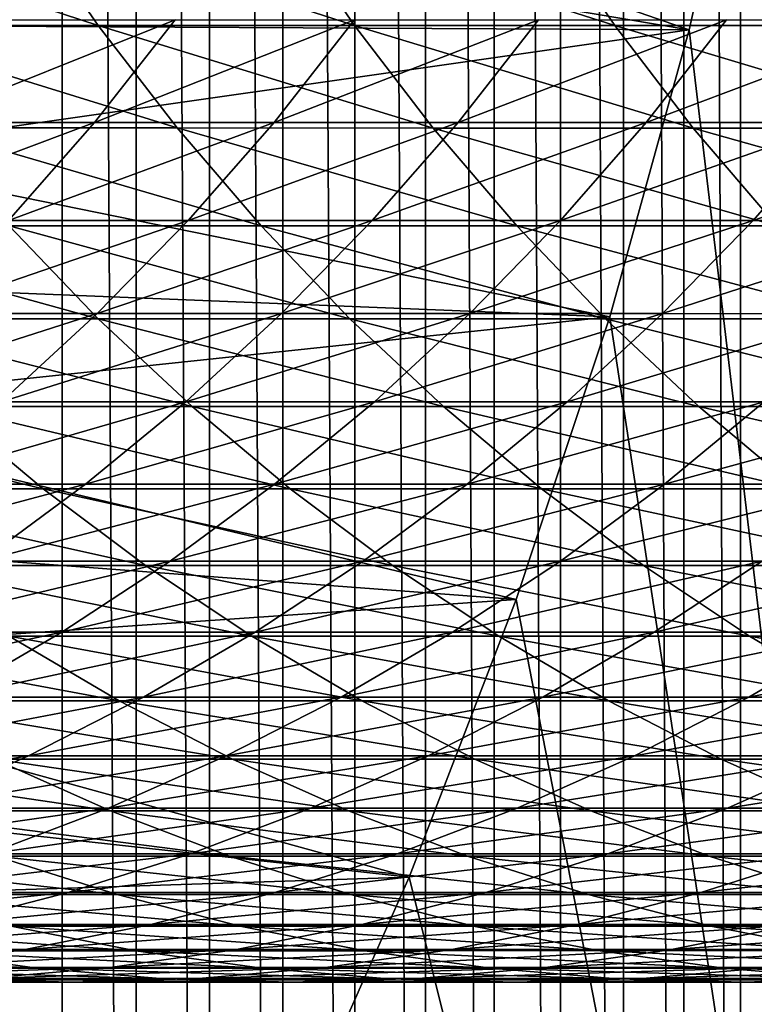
# Model space of a CAD drawing. Header units: metres. Extents: x -24 to 236, y -24 to 24.
# Tile 86 of 256: x 19.34 to 22.07, y -9.08 to -5.43. Entities that reach past the tile are written whole.
import ezdxf

# ---------------------------------------------------------------- set-up
doc = ezdxf.new("R2010")
doc.units = ezdxf.units.M
doc.layers.add('solid_10392024', color=7, linetype='CONTINUOUS')

msp = doc.modelspace()

# ---------------------------------------------------------------- linework, layer by layer
at = {"layer": 'solid_10392024'}
for points in [[(13.758767, 3.083206, 4), (19.5, -23.200001, 4), (19.5, 23.200001, 4)], [(19.773689, -23.189972, 4), (19.773689, 23.189972, 4), (19.5, 23.200001, 4)], [(19.5, -23.200001, 4), (19.773689, -23.189972, 4), (19.5, 23.200001, 4)], [(20.045973, -23.159477, 4), (20.045973, 23.159477, 4), (19.773689, 23.189972, 4)], [(19.773689, -23.189972, 4), (20.045973, -23.159477, 4), (19.773689, 23.189972, 4)], [(20.317791, -23.108421, 4), (20.317791, 23.108421, 4), (20.045973, 23.159477, 4)], [(20.045973, -23.159477, 4), (20.317791, -23.108421, 4), (20.045973, 23.159477, 4)], [(20.585546, -23.037153, 4), (20.585546, 23.037153, 4), (20.317791, 23.108421, 4)], [(20.317791, -23.108421, 4), (20.585546, -23.037153, 4), (20.317791, 23.108421, 4)], [(20.848108, -22.945595, 4), (20.848108, 22.945595, 4), (20.585546, 23.037153, 4)], [(20.585546, -23.037153, 4), (20.848108, -22.945595, 4), (20.585546, 23.037153, 4)], [(21.10257, -22.83493, 4), (21.10257, 22.83493, 4), (20.848108, 22.945595, 4)], [(20.848108, -22.945595, 4), (21.10257, -22.83493, 4), (20.848108, 22.945595, 4)], [(21.348116, -22.705355, 4), (21.348116, 22.705355, 4), (21.10257, 22.83493, 4)], [(21.10257, -22.83493, 4), (21.348116, -22.705355, 4), (21.10257, 22.83493, 4)], [(21.58272, -22.558138, 4), (21.58272, 22.558138, 4), (21.348116, 22.705355, 4)], [(21.348116, -22.705355, 4), (21.58272, -22.558138, 4), (21.348116, 22.705355, 4)], [(21.806097, -22.393408, 4), (21.806097, 22.393408, 4), (21.58272, 22.558138, 4)], [(21.58272, -22.558138, 4), (21.806097, -22.393408, 4), (21.58272, 22.558138, 4)], [(22.016148, -22.212706, 4), (22.01615, 22.212706, 4), (21.806097, 22.393408, 4)], [(21.806097, -22.393408, 4), (22.016148, -22.212706, 4), (21.806097, 22.393408, 4)], [(22.016148, -22.212706, 4), (22.212706, -22.01615, 4), (22.01615, 22.212706, 4)], [(22.212706, -22.01615, 4), (22.212706, 22.016148, 4), (22.01615, 22.212706, 4)], [(13.758767, 3.083206, 4), (13.90764, 2.32088, 4), (19.5, -23.200001, 4)], [(13.90764, 2.32088, 4), (14.014434, 1.550996, 4), (19.5, -23.200001, 4)], [(14.014434, 1.550996, 4), (14.078498, 0.777724, 4), (19.5, -23.200001, 4)], [(14.078498, 0.777724, 4), (14.1, 0, 4), (19.5, -23.200001, 4)], [(14.1, 0, 4), (14.078498, -0.777724, 4), (19.5, -23.200001, 4)], [(14.078498, -0.777724, 4), (14.014434, -1.550996, 4), (19.5, -23.200001, 4)], [(14.014434, -1.550996, 4), (13.90764, -2.32088, 4), (19.5, -23.200001, 4)], [(13.90764, -2.32088, 4), (13.758767, -3.083206, 4), (19.5, -23.200001, 4)], [(13.758767, -3.083206, 4), (13.567901, -3.836809, 4), (19.5, -23.200001, 4)], [(13.567901, -3.836809, 4), (13.336092, -4.578027, 4), (19.5, -23.200001, 4)], [(21.825634, -5.467164, 0.009358), (18.978666, -4.47871, 0.009358), (22.067699, -4.389369, 0.009358)], [(21.825621, -5.467158), (22.067751, -4.389096), (23.5, -19.5)], [(22.067699, -4.389369, 0.009358), (22.067751, -4.389096), (21.825621, -5.467158)], [(21.825634, -5.467164, 0.009358), (22.067699, -4.389369, 0.009358), (21.825621, -5.467158)], [(21.825634, -5.467164, 0.009358), (18.856958, -4.966249, 0.009358), (18.978666, -4.47871, 0.009358)], [(13.336092, -4.578027, 4), (13.063457, -5.30615, 4), (19.5, -23.200001, 4)], [(21.825634, -5.467164, 0.009358), (18.722849, -5.450199, 0.009358), (18.856958, -4.966249, 0.009358)], [(19.633581, -5.450873, 252.864044), (19.361408, -5.054752, 252.948166), (18.425041, -5.054729, 249.880936)], [(18.697784, -5.450849, 249.798691), (19.633581, -5.450873, 252.864044), (18.425041, -5.054729, 249.880936)], [(20.584352, -5.4509, 255.902969), (20.312771, -5.054777, 255.988983), (19.361408, -5.054752, 252.948166)], [(19.633581, -5.450873, 252.864044), (20.584352, -5.4509, 255.902969), (19.361408, -5.054752, 252.948166)], [(21.549982, -5.450925, 258.9151), (21.279015, -5.0548, 259.003021), (20.312771, -5.054777, 255.988983)], [(20.584352, -5.4509, 255.902969), (21.549982, -5.450925, 258.9151), (20.312771, -5.054777, 255.988983)], [(22.530355, -5.450943, 261.900024), (22.260025, -5.054817, 261.989868), (21.279015, -5.0548, 259.003021)], [(21.549982, -5.450925, 258.9151), (22.530355, -5.450943, 261.900024), (21.279015, -5.0548, 259.003021)], [(13.063457, -5.30615, 4), (12.751531, -6.017305, 4), (19.5, -23.200001, 4)], [(19.918242, -5.429096, 194.74556), (19.619162, -5.810121, 194.804153), (18.968616, -5.810128, 191.433075)], [(19.268024, -5.429103, 191.37616), (19.918242, -5.429096, 194.74556), (18.968616, -5.810128, 191.433075)], [(20.584507, -5.429091, 198.095276), (20.285767, -5.810116, 198.155594), (19.619162, -5.810121, 194.804153)], [(19.918242, -5.429096, 194.74556), (20.584507, -5.429091, 198.095276), (19.619162, -5.810121, 194.804153)], [(20.584507, -5.429091, 198.095276), (21.266729, -5.429093, 201.424835), (20.285767, -5.810116, 198.155594)], [(21.266729, -5.429093, 201.424835), (20.968344, -5.810117, 201.486877), (20.285767, -5.810116, 198.155594)], [(21.266729, -5.429093, 201.424835), (21.964813, -5.429101, 204.733734), (20.968344, -5.810117, 201.486877)], [(21.964813, -5.429101, 204.733734), (21.666794, -5.810127, 204.797516), (20.968344, -5.810117, 201.486877)], [(21.964813, -5.429101, 204.733734), (22.678638, -5.429114, 208.021515), (21.666794, -5.810127, 204.797516)], [(22.678638, -5.429114, 208.021515), (22.381001, -5.810141, 208.087051), (21.666794, -5.810127, 204.797516)], [(21.825634, -5.467164, 0.009358), (18.576462, -5.929976, 0.009358), (18.722849, -5.450199, 0.009358)], [(21.531218, -6.53119, 0.009358), (18.576462, -5.929976, 0.009358), (21.825634, -5.467164, 0.009358)], [(19.925863, -5.830973, 252.773712), (19.633581, -5.450873, 252.864044), (18.697784, -5.450849, 249.798691)], [(18.990681, -5.830947, 249.710373), (19.925863, -5.830973, 252.773712), (18.697784, -5.450849, 249.798691)], [(20.875999, -5.831003, 255.810608), (20.584352, -5.4509, 255.902969), (19.633581, -5.450873, 252.864044)], [(19.925863, -5.830973, 252.773712), (20.875999, -5.831003, 255.810608), (19.633581, -5.450873, 252.864044)], [(21.840971, -5.831029, 258.820679), (21.549982, -5.450925, 258.9151), (20.584352, -5.4509, 255.902969)], [(20.875999, -5.831003, 255.810608), (21.840971, -5.831029, 258.820679), (20.584352, -5.4509, 255.902969)], [(21.531155, -6.531405), (21.825621, -5.467158), (23.5, -19.5)], [(21.825634, -5.467164, 0.009358), (21.825621, -5.467158), (21.531155, -6.531405)], [(21.531218, -6.53119, 0.009358), (21.825634, -5.467164, 0.009358), (21.531155, -6.531405)], [(22.820662, -5.831048, 261.803528), (22.530355, -5.450943, 261.900024), (21.549982, -5.450925, 258.9151)], [(21.840971, -5.831029, 258.820679), (22.820662, -5.831048, 261.803528), (21.549982, -5.450925, 258.9151)], [(19.619162, -5.810121, 194.804153), (19.300259, -6.174069, 194.866653), (18.649363, -6.174077, 191.493744)], [(18.968616, -5.810128, 191.433075), (19.619162, -5.810121, 194.804153), (18.649363, -6.174077, 191.493744)], [(20.237398, -6.193936, 252.677444), (19.925863, -5.830973, 252.773712), (18.990681, -5.830947, 249.710373)], [(19.302868, -6.193909, 249.616241), (20.237398, -6.193936, 252.677444), (18.990681, -5.830947, 249.710373)], [(20.285767, -5.810116, 198.155594), (19.967226, -6.174064, 198.21991), (19.300259, -6.174069, 194.866653)], [(19.619162, -5.810121, 194.804153), (20.285767, -5.810116, 198.155594), (19.300259, -6.174069, 194.866653)], [(21.186855, -6.193967, 255.712173), (20.875999, -5.831003, 255.810608), (19.925863, -5.830973, 252.773712)], [(20.237398, -6.193936, 252.677444), (21.186855, -6.193967, 255.712173), (19.925863, -5.830973, 252.773712)], [(20.285767, -5.810116, 198.155594), (20.968344, -5.810117, 201.486877), (19.967226, -6.174064, 198.21991)], [(20.968344, -5.810117, 201.486877), (20.650181, -6.174066, 201.553024), (19.967226, -6.174064, 198.21991)], [(20.968344, -5.810117, 201.486877), (21.666794, -5.810127, 204.797516), (20.650181, -6.174066, 201.553024)], [(21.666794, -5.810127, 204.797516), (21.349022, -6.174076, 204.865524), (20.650181, -6.174066, 201.553024)], [(22.151125, -6.193995, 258.720032), (21.840971, -5.831029, 258.820679), (20.875999, -5.831003, 255.810608)], [(21.186855, -6.193967, 255.712173), (22.151125, -6.193995, 258.720032), (20.875999, -5.831003, 255.810608)], [(21.666794, -5.810127, 204.797516), (22.381001, -5.810141, 208.087051), (21.349022, -6.174076, 204.865524)], [(22.381001, -5.810141, 208.087051), (22.063635, -6.17409, 208.156937), (21.349022, -6.174076, 204.865524)], [(23.130089, -6.194016, 261.700653), (22.820662, -5.831048, 261.803528), (21.840971, -5.831029, 258.820679)], [(22.151125, -6.193995, 258.720032), (23.130089, -6.194016, 261.700653), (21.840971, -5.831029, 258.820679)], [(22.381001, -5.810141, 208.087051), (23.110838, -5.810155, 211.355011), (22.063635, -6.17409, 208.156937)], [(23.110838, -5.810155, 211.355011), (22.793894, -6.174105, 211.426773), (22.063635, -6.17409, 208.156937)], [(21.531218, -6.53119, 0.009358), (18.417547, -6.406436, 0.009358), (18.576462, -5.929976, 0.009358)], [(12.751531, -6.017305, 4), (12.400441, -6.711065, 4), (19.5, -23.200001, 4)], [(19.967226, -6.174064, 198.21991), (19.62982, -6.519866, 198.288025), (18.962467, -6.519872, 194.932831)], [(19.300259, -6.174069, 194.866653), (19.967226, -6.174064, 198.21991), (18.962467, -6.519872, 194.932831)], [(19.967226, -6.174064, 198.21991), (20.650181, -6.174066, 201.553024), (19.62982, -6.519866, 198.288025)], [(20.650181, -6.174066, 201.553024), (20.313173, -6.519868, 201.623108), (19.62982, -6.519866, 198.288025)], [(20.650181, -6.174066, 201.553024), (21.349022, -6.174076, 204.865524), (20.313173, -6.519868, 201.623108)], [(21.349022, -6.174076, 204.865524), (21.01243, -6.519879, 204.937561), (20.313173, -6.519868, 201.623108)], [(21.349022, -6.174076, 204.865524), (22.063635, -6.17409, 208.156937), (21.01243, -6.519879, 204.937561)], [(22.063635, -6.17409, 208.156937), (21.727472, -6.519894, 208.230957), (21.01243, -6.519879, 204.937561)], [(22.063635, -6.17409, 208.156937), (22.793894, -6.174105, 211.426773), (21.727472, -6.519894, 208.230957)], [(22.793894, -6.174105, 211.426773), (22.458178, -6.51991, 211.502808), (21.727472, -6.519894, 208.230957)], [(19.633429, -6.538666, 249.516571), (19.302868, -6.193909, 249.616241), (18.383383, -6.193892, 246.528946)], [(18.714611, -6.538649, 246.431519), (19.633429, -6.538666, 249.516571), (18.383383, -6.193892, 246.528946)], [(20.567266, -6.538695, 252.5755), (20.237398, -6.193936, 252.677444), (19.302868, -6.193909, 249.616241)], [(19.633429, -6.538666, 249.516571), (20.567266, -6.538695, 252.5755), (19.302868, -6.193909, 249.616241)], [(21.516008, -6.538728, 255.607925), (21.186855, -6.193967, 255.712173), (20.237398, -6.193936, 252.677444)], [(20.567266, -6.538695, 252.5755), (21.516008, -6.538728, 255.607925), (20.237398, -6.193936, 252.677444)], [(22.479534, -6.538758, 258.613464), (22.151125, -6.193995, 258.720032), (21.186855, -6.193967, 255.712173)], [(21.516008, -6.538728, 255.607925), (22.479534, -6.538758, 258.613464), (21.186855, -6.193967, 255.712173)], [(21.531218, -6.53119, 0.009358), (18.246365, -6.878872, 0.009358), (18.417547, -6.406436, 0.009358)], [(21.184649, -7.580167, 0.009358), (18.246365, -6.878872, 0.009358), (21.531218, -6.53119, 0.009358)], [(19.62982, -6.519866, 198.288025), (19.274542, -6.846507, 198.359756), (18.606783, -6.846512, 195.002533)], [(18.962467, -6.519872, 194.932831), (19.62982, -6.519866, 198.288025), (18.606783, -6.846512, 195.002533)], [(19.981392, -6.864206, 249.411636), (19.633429, -6.538666, 249.516571), (18.714611, -6.538649, 246.431519)], [(19.063276, -6.864188, 246.328949), (19.981392, -6.864206, 249.411636), (18.714611, -6.538649, 246.431519)], [(19.62982, -6.519866, 198.288025), (20.313173, -6.519868, 201.623108), (19.274542, -6.846507, 198.359756)], [(20.313173, -6.519868, 201.623108), (19.958315, -6.846509, 201.696884), (19.274542, -6.846507, 198.359756)], [(20.914501, -6.864236, 252.468185), (20.567266, -6.538695, 252.5755), (19.633429, -6.538666, 249.516571)], [(19.981392, -6.864206, 249.411636), (20.914501, -6.864236, 252.468185), (19.633429, -6.538666, 249.516571)], [(20.313173, -6.519868, 201.623108), (21.01243, -6.519879, 204.937561), (19.958315, -6.846509, 201.696884)], [(21.01243, -6.519879, 204.937561), (20.658009, -6.846519, 205.013412), (19.958315, -6.846509, 201.696884)], [(21.862488, -6.864271, 255.498199), (21.516008, -6.538728, 255.607925), (20.567266, -6.538695, 252.5755)], [(20.914501, -6.864236, 252.468185), (21.862488, -6.864271, 255.498199), (20.567266, -6.538695, 252.5755)], [(21.01243, -6.519879, 204.937561), (21.727472, -6.519894, 208.230957), (20.658009, -6.846519, 205.013412)], [(21.727472, -6.519894, 208.230957), (21.373505, -6.846536, 208.308899), (20.658009, -6.846519, 205.013412)], [(21.184591, -7.58033), (21.531155, -6.531405), (23.5, -19.5)], [(21.184649, -7.580167, 0.009358), (21.531155, -6.531405), (21.184591, -7.58033)], [(21.184649, -7.580167, 0.009358), (21.531218, -6.53119, 0.009358), (21.531155, -6.531405)], [(21.727472, -6.519894, 208.230957), (22.458178, -6.51991, 211.502808), (21.373505, -6.846536, 208.308899)], [(22.458178, -6.51991, 211.502808), (22.104679, -6.846552, 211.582855), (21.373505, -6.846536, 208.308899)], [(22.825232, -6.864302, 258.501312), (22.479534, -6.538758, 258.613464), (21.516008, -6.538728, 255.607925)], [(21.862488, -6.864271, 255.498199), (22.825232, -6.864302, 258.501312), (21.516008, -6.538728, 255.607925)], [(12.400441, -6.711065, 4), (12.012174, -7.383564, 4), (19.5, -23.200001, 4)], [(19.428354, -7.169553, 246.221573), (19.063276, -6.864188, 246.328949), (18.160271, -6.864188, 243.220535)], [(18.52606, -7.169552, 243.115585), (19.428354, -7.169553, 246.221573), (18.160271, -6.864188, 243.220535)], [(19.274542, -6.846507, 198.359756), (19.958315, -6.846509, 201.696884), (18.902431, -7.153025, 198.434891)], [(19.958315, -6.846509, 201.696884), (19.586647, -7.153027, 201.77417), (18.902431, -7.153025, 198.434891)], [(20.345734, -7.169572, 249.301788), (19.981392, -6.864206, 249.411636), (19.063276, -6.864188, 246.328949)], [(19.428354, -7.169553, 246.221573), (20.345734, -7.169572, 249.301788), (19.063276, -6.864188, 246.328949)], [(19.958315, -6.846509, 201.696884), (20.658009, -6.846519, 205.013412), (19.586647, -7.153027, 201.77417)], [(20.658009, -6.846519, 205.013412), (20.286797, -7.153039, 205.092865), (19.586647, -7.153027, 201.77417)], [(21.278082, -7.169604, 252.35582), (20.914501, -6.864236, 252.468185), (19.981392, -6.864206, 249.411636)], [(20.345734, -7.169572, 249.301788), (21.278082, -7.169604, 252.35582), (19.981392, -6.864206, 249.411636)], [(20.658009, -6.846519, 205.013412), (21.373505, -6.846536, 208.308899), (20.286797, -7.153039, 205.092865)], [(21.373505, -6.846536, 208.308899), (21.002768, -7.153055, 208.390533), (20.286797, -7.153039, 205.092865)], [(22.225277, -7.16964, 255.383316), (21.862488, -6.864271, 255.498199), (20.914501, -6.864236, 252.468185)], [(21.278082, -7.169604, 252.35582), (22.225277, -7.16964, 255.383316), (20.914501, -6.864236, 252.468185)], [(21.373505, -6.846536, 208.308899), (22.104679, -6.846552, 211.582855), (21.002768, -7.153055, 208.390533)], [(22.104679, -6.846552, 211.582855), (21.734434, -7.153073, 211.666687), (21.002768, -7.153055, 208.390533)], [(22.104679, -6.846552, 211.582855), (22.85141, -6.846567, 214.834824), (21.734434, -7.153073, 211.666687)], [(22.85141, -6.846567, 214.834824), (22.481676, -7.153088, 214.920898), (21.734434, -7.153073, 211.666687)], [(23.187202, -7.169672, 258.38385), (22.825232, -6.864302, 258.501312), (21.862488, -6.864271, 255.498199)], [(22.225277, -7.16964, 255.383316), (23.187202, -7.169672, 258.38385), (21.862488, -6.864271, 255.498199)], [(21.184649, -7.580167, 0.009358), (18.063253, -7.346344, 0.009358), (18.246365, -6.878872, 0.009358)], [(18.902431, -7.153025, 198.434891), (19.586647, -7.153027, 201.77417), (18.514587, -7.43852, 198.513199)], [(19.586647, -7.153027, 201.77417), (19.199261, -7.438522, 201.854706), (18.514587, -7.43852, 198.513199)], [(19.586647, -7.153027, 201.77417), (20.286797, -7.153039, 205.092865), (19.199261, -7.438522, 201.854706)], [(20.286797, -7.153039, 205.092865), (19.899889, -7.438534, 205.175674), (19.199261, -7.438522, 201.854706)], [(20.286797, -7.153039, 205.092865), (21.002768, -7.153055, 208.390533), (19.899889, -7.438534, 205.175674)], [(21.002768, -7.153055, 208.390533), (20.616352, -7.438551, 208.475616), (19.899889, -7.438534, 205.175674)], [(21.002768, -7.153055, 208.390533), (21.734434, -7.153073, 211.666687), (20.616352, -7.438551, 208.475616)], [(21.734434, -7.153073, 211.666687), (21.348532, -7.43857, 211.754074), (20.616352, -7.438551, 208.475616)], [(21.734434, -7.153073, 211.666687), (22.481676, -7.153088, 214.920898), (21.348532, -7.43857, 211.754074)], [(22.481676, -7.153088, 214.920898), (22.096308, -7.438585, 215.010605), (21.348532, -7.43857, 211.754074)], [(19.808771, -7.453846, 246.109665), (19.428354, -7.169553, 246.221573), (18.52606, -7.169552, 243.115585)], [(18.907217, -7.453846, 243.006226), (19.808771, -7.453846, 246.109665), (18.52606, -7.169552, 243.115585)], [(20.725384, -7.453866, 249.187302), (20.345734, -7.169572, 249.301788), (19.428354, -7.169553, 246.221573)], [(19.808771, -7.453846, 246.109665), (20.725384, -7.453866, 249.187302), (19.428354, -7.169553, 246.221573)], [(21.656939, -7.453899, 252.238739), (21.278082, -7.169604, 252.35582), (20.345734, -7.169572, 249.301788)], [(20.725384, -7.453866, 249.187302), (21.656939, -7.453899, 252.238739), (20.345734, -7.169572, 249.301788)], [(22.603312, -7.453936, 255.263596), (22.225277, -7.16964, 255.383316), (21.278082, -7.169604, 252.35582)], [(21.656939, -7.453899, 252.238739), (22.603312, -7.453936, 255.263596), (21.278082, -7.169604, 252.35582)], [(21.184649, -7.580167, 0.009358), (17.868282, -7.808574, 0.009358), (18.063253, -7.346344, 0.009358)], [(12.012174, -7.383564, 4), (11.586905, -8.034497, 4), (19.5, -23.200001, 4)], [(19.199261, -7.438522, 201.854706), (19.899889, -7.438534, 205.175674), (18.797297, -7.702155, 201.938293)], [(19.899889, -7.438534, 205.175674), (19.498419, -7.702168, 205.261597), (18.797297, -7.702155, 201.938293)], [(19.899889, -7.438534, 205.175674), (20.616352, -7.438551, 208.475616), (19.498419, -7.702168, 205.261597)], [(20.616352, -7.438551, 208.475616), (20.215395, -7.702186, 208.563904), (19.498419, -7.702168, 205.261597)], [(20.616352, -7.438551, 208.475616), (21.348532, -7.43857, 211.754074), (20.215395, -7.702186, 208.563904)], [(21.348532, -7.43857, 211.754074), (20.948109, -7.702204, 211.844757), (20.215395, -7.702186, 208.563904)], [(21.348532, -7.43857, 211.754074), (22.096308, -7.438585, 215.010605), (20.948109, -7.702204, 211.844757)], [(22.096308, -7.438585, 215.010605), (21.696436, -7.70222, 215.103683), (20.948109, -7.702204, 211.844757)], [(22.096308, -7.438585, 215.010605), (22.859556, -7.438595, 218.244736), (21.696436, -7.70222, 215.103683)], [(22.859556, -7.438595, 218.244736), (22.460258, -7.702231, 218.340256), (21.696436, -7.70222, 215.103683)], [(20.203411, -7.716232, 245.993576), (19.808771, -7.453846, 246.109665), (18.907217, -7.453846, 243.006226)], [(19.302624, -7.716232, 242.892792), (20.203411, -7.716232, 245.993576), (18.907217, -7.453846, 243.006226)], [(21.119228, -7.716253, 249.068542), (20.725384, -7.453866, 249.187302), (19.808771, -7.453846, 246.109665)], [(20.203411, -7.716232, 245.993576), (21.119228, -7.716253, 249.068542), (19.808771, -7.453846, 246.109665)], [(22.049957, -7.716287, 252.117279), (21.656939, -7.453899, 252.238739), (20.725384, -7.453866, 249.187302)], [(21.119228, -7.716253, 249.068542), (22.049957, -7.716287, 252.117279), (20.725384, -7.453866, 249.187302)], [(22.995476, -7.716326, 255.139404), (22.603312, -7.453936, 255.263596), (21.656939, -7.453899, 252.238739)], [(22.049957, -7.716287, 252.117279), (22.995476, -7.716326, 255.139404), (21.656939, -7.453899, 252.238739)], [(20.787384, -8.610128, 0.009358), (17.868282, -7.808574, 0.009358), (21.184649, -7.580167, 0.009358)], [(21.184649, -7.580167, 0.009358), (21.184591, -7.58033), (20.787374, -8.610157)], [(20.787384, -8.610128, 0.009358), (21.184649, -7.580167, 0.009358), (20.787374, -8.610157)], [(20.787374, -8.610157), (21.184591, -7.58033), (23.5, -19.5)], [(18.797297, -7.702155, 201.938293), (19.498419, -7.702168, 205.261597), (18.381935, -7.943151, 202.024658)], [(19.498419, -7.702168, 205.261597), (19.083569, -7.943164, 205.350388), (18.381935, -7.943151, 202.024658)], [(19.498419, -7.702168, 205.261597), (20.215395, -7.702186, 208.563904), (19.083569, -7.943164, 205.350388)], [(20.215395, -7.702186, 208.563904), (19.801075, -7.943182, 208.655136), (19.083569, -7.943164, 205.350388)], [(20.215395, -7.702186, 208.563904), (20.948109, -7.702204, 211.844757), (19.801075, -7.943182, 208.655136)], [(20.948109, -7.702204, 211.844757), (20.534338, -7.943202, 211.938446), (19.801075, -7.943182, 208.655136)], [(20.948109, -7.702204, 211.844757), (21.696436, -7.70222, 215.103683), (20.534338, -7.943202, 211.938446)], [(21.696436, -7.70222, 215.103683), (21.283237, -7.943219, 215.199875), (20.534338, -7.943202, 211.938446)], [(21.696436, -7.70222, 215.103683), (22.460258, -7.702231, 218.340256), (21.283237, -7.943219, 215.199875)], [(22.460258, -7.702231, 218.340256), (22.047651, -7.943229, 218.43895), (21.283237, -7.943219, 215.199875)], [(22.460258, -7.702231, 218.340256), (23.239454, -7.702234, 221.553986), (22.047651, -7.943229, 218.43895)], [(23.239454, -7.702234, 221.553986), (22.827463, -7.943233, 221.655212), (22.047651, -7.943229, 218.43895)], [(19.711119, -7.95594, 242.775589), (19.302624, -7.716232, 242.892792), (18.416975, -7.716245, 239.766617)], [(18.826233, -7.955953, 239.652115), (19.711119, -7.95594, 242.775589), (18.416975, -7.716245, 239.766617)], [(20.611113, -7.95594, 245.873657), (20.203411, -7.716232, 245.993576), (19.302624, -7.716232, 242.892792)], [(19.711119, -7.95594, 242.775589), (20.611113, -7.95594, 245.873657), (19.302624, -7.716232, 242.892792)], [(21.526108, -7.955961, 248.945862), (21.119228, -7.716253, 249.068542), (20.203411, -7.716232, 245.993576)], [(20.611113, -7.95594, 245.873657), (21.526108, -7.955961, 248.945862), (20.203411, -7.716232, 245.993576)], [(22.455986, -7.955997, 251.991806), (22.049957, -7.716287, 252.117279), (21.119228, -7.716253, 249.068542)], [(21.526108, -7.955961, 248.945862), (22.455986, -7.955997, 251.991806), (21.119228, -7.716253, 249.068542)], [(23.400621, -7.956037, 255.011093), (22.995476, -7.716326, 255.139404), (22.049957, -7.716287, 252.117279)], [(22.455986, -7.955997, 251.991806), (23.400621, -7.956037, 255.011093), (22.049957, -7.716287, 252.117279)], [(20.787384, -8.610128, 0.009358), (17.661182, -8.266256, 0.009358), (17.868282, -7.808574, 0.009358)], [(19.083569, -7.943164, 205.350388), (19.801075, -7.943182, 208.655136), (18.656557, -8.160815, 205.441772)], [(19.801075, -7.943182, 208.655136), (19.374609, -8.160834, 208.749039), (18.656557, -8.160815, 205.441772)], [(20.131498, -8.172265, 242.654984), (19.711119, -7.95594, 242.775589), (18.826233, -7.955953, 239.652115)], [(19.247402, -8.172278, 239.534286), (20.131498, -8.172265, 242.654984), (18.826233, -7.955953, 239.652115)], [(19.801075, -7.943182, 208.655136), (20.534338, -7.943202, 211.938446), (19.374609, -8.160834, 208.749039)], [(20.534338, -7.943202, 211.938446), (20.108438, -8.160854, 212.034882), (19.374609, -8.160834, 208.749039)], [(21.030676, -8.172265, 245.750244), (20.611113, -7.95594, 245.873657), (19.711119, -7.95594, 242.775589)], [(20.131498, -8.172265, 242.654984), (21.030676, -8.172265, 245.750244), (19.711119, -7.95594, 242.775589)], [(20.534338, -7.943202, 211.938446), (21.283237, -7.943219, 215.199875), (20.108438, -8.160854, 212.034882)], [(21.283237, -7.943219, 215.199875), (20.857925, -8.160872, 215.298874), (20.108438, -8.160854, 212.034882)], [(21.944826, -8.172287, 248.819595), (21.526108, -7.955961, 248.945862), (20.611113, -7.95594, 245.873657)], [(21.030676, -8.172265, 245.750244), (21.944826, -8.172287, 248.819595), (20.611113, -7.95594, 245.873657)], [(21.283237, -7.943219, 215.199875), (22.047651, -7.943229, 218.43895), (20.857925, -8.160872, 215.298874)], [(22.047651, -7.943229, 218.43895), (21.62295, -8.160882, 218.540527), (20.857925, -8.160872, 215.298874)], [(22.873827, -8.172323, 251.862671), (22.455986, -7.955997, 251.991806), (21.526108, -7.955961, 248.945862)], [(21.944826, -8.172287, 248.819595), (22.873827, -8.172323, 251.862671), (21.526108, -7.955961, 248.945862)], [(22.047651, -7.943229, 218.43895), (22.827463, -7.943233, 221.655212), (21.62295, -8.160882, 218.540527)], [(22.827463, -7.943233, 221.655212), (22.403393, -8.160886, 221.759415), (21.62295, -8.160882, 218.540527)], [(11.586905, -8.034497, 4), (11.12699, -8.660212, 4), (19.5, -23.200001, 4)], [(18.656557, -8.160815, 205.441772), (19.374609, -8.160834, 208.749039), (18.218637, -8.354482, 205.535492)], [(19.374609, -8.160834, 208.749039), (18.93725, -8.354501, 208.845337), (18.218637, -8.354482, 205.535492)], [(19.679241, -8.364585, 239.413483), (19.247402, -8.172278, 239.534286), (18.37849, -8.172299, 236.388596)], [(18.81111, -8.364607, 236.270599), (19.679241, -8.364585, 239.413483), (18.37849, -8.172299, 236.388596)], [(19.374609, -8.160834, 208.749039), (20.108438, -8.160854, 212.034882), (18.93725, -8.354501, 208.845337)], [(20.108438, -8.160854, 212.034882), (19.671661, -8.354522, 212.133789), (18.93725, -8.354501, 208.845337)], [(20.562531, -8.364572, 242.531326), (20.131498, -8.172265, 242.654984), (19.247402, -8.172278, 239.534286)], [(19.679241, -8.364585, 239.413483), (20.562531, -8.364572, 242.531326), (19.247402, -8.172278, 239.534286)], [(20.108438, -8.160854, 212.034882), (20.857925, -8.160872, 215.298874), (19.671661, -8.354522, 212.133789)], [(20.857925, -8.160872, 215.298874), (20.421749, -8.354539, 215.400406), (19.671661, -8.354522, 212.133789)], [(21.460871, -8.364572, 245.623688), (21.030676, -8.172265, 245.750244), (20.131498, -8.172265, 242.654984)], [(20.562531, -8.364572, 242.531326), (21.460871, -8.364572, 245.623688), (20.131498, -8.172265, 242.654984)], [(20.857925, -8.160872, 215.298874), (21.62295, -8.160882, 218.540527), (20.421749, -8.354539, 215.400406)], [(21.62295, -8.160882, 218.540527), (21.187399, -8.35455, 218.644714), (20.421749, -8.354539, 215.400406)], [(22.374153, -8.364594, 248.69014), (21.944826, -8.172287, 248.819595), (21.030676, -8.172265, 245.750244)], [(21.460871, -8.364572, 245.623688), (22.374153, -8.364594, 248.69014), (21.030676, -8.172265, 245.750244)], [(21.62295, -8.160882, 218.540527), (22.403393, -8.160886, 221.759415), (21.187399, -8.35455, 218.644714)], [(22.403393, -8.160886, 221.759415), (21.968493, -8.354553, 221.866272), (21.187399, -8.35455, 218.644714)], [(23.302256, -8.364631, 251.73027), (22.873827, -8.172323, 251.862671), (21.944826, -8.172287, 248.819595)], [(22.374153, -8.364594, 248.69014), (23.302256, -8.364631, 251.73027), (21.944826, -8.172287, 248.819595)], [(23.199139, -8.16088, 224.955063), (22.76491, -8.354548, 225.064621), (21.968493, -8.354553, 221.866272)], [(22.403393, -8.160886, 221.759415), (23.199139, -8.16088, 224.955063), (21.968493, -8.354553, 221.866272)], [(20.787384, -8.610128, 0.009358), (17.44235, -8.718561, 0.009358), (17.661182, -8.266256, 0.009358)], [(18.93725, -8.354501, 208.845337), (19.671661, -8.354522, 212.133789), (18.490286, -8.523613, 208.943756)], [(19.671661, -8.354522, 212.133789), (19.225288, -8.523634, 212.234879), (18.490286, -8.523613, 208.943756)], [(20.120483, -8.532308, 239.290039), (19.679241, -8.364585, 239.413483), (18.81111, -8.364607, 236.270599)], [(19.253147, -8.53233, 236.15004), (20.120483, -8.532308, 239.290039), (18.81111, -8.364607, 236.270599)], [(19.671661, -8.354522, 212.133789), (20.421749, -8.354539, 215.400406), (19.225288, -8.523634, 212.234879)], [(20.421749, -8.354539, 215.400406), (19.975992, -8.523652, 215.504166), (19.225288, -8.523634, 212.234879)], [(21.002947, -8.532293, 242.404968), (20.562531, -8.364572, 242.531326), (19.679241, -8.364585, 239.413483)], [(20.120483, -8.532308, 239.290039), (21.002947, -8.532293, 242.404968), (19.679241, -8.364585, 239.413483)], [(20.421749, -8.354539, 215.400406), (21.187399, -8.35455, 218.644714), (19.975992, -8.523652, 215.504166)], [(21.187399, -8.35455, 218.644714), (20.742281, -8.523664, 218.75119), (19.975992, -8.523652, 215.504166)], [(21.900431, -8.532294, 245.4944), (21.460871, -8.364572, 245.623688), (20.562531, -8.364572, 242.531326)], [(21.002947, -8.532293, 242.404968), (21.900431, -8.532294, 245.4944), (20.562531, -8.364572, 242.531326)], [(21.187399, -8.35455, 218.644714), (21.968493, -8.354553, 221.866272), (20.742281, -8.523664, 218.75119)], [(21.968493, -8.354553, 221.866272), (21.524038, -8.523667, 221.975479), (20.742281, -8.523664, 218.75119)], [(22.812826, -8.532316, 248.557877), (22.374153, -8.364594, 248.69014), (21.460871, -8.364572, 245.623688)], [(21.900431, -8.532294, 245.4944), (22.812826, -8.532316, 248.557877), (21.460871, -8.364572, 245.623688)], [(22.76491, -8.354548, 225.064621), (22.321144, -8.523662, 225.17659), (21.524038, -8.523667, 221.975479)], [(21.968493, -8.354553, 221.866272), (22.76491, -8.354548, 225.064621), (21.524038, -8.523667, 221.975479)], [(19.703304, -8.674976, 236.027267), (19.253147, -8.53233, 236.15004), (18.401047, -8.532352, 232.985413)], [(18.851986, -8.675, 232.86554), (19.703304, -8.674976, 236.027267), (18.401047, -8.532352, 232.985413)], [(19.225288, -8.523634, 212.234879), (19.975992, -8.523652, 215.504166), (18.770634, -8.667696, 212.33783)], [(19.975992, -8.523652, 215.504166), (19.521965, -8.667714, 215.609863), (18.770634, -8.667696, 212.33783)], [(20.569828, -8.674954, 239.164322), (20.120483, -8.532308, 239.290039), (19.253147, -8.53233, 236.15004)], [(19.703304, -8.674976, 236.027267), (20.569828, -8.674954, 239.164322), (19.253147, -8.53233, 236.15004)], [(19.975992, -8.523652, 215.504166), (20.742281, -8.523664, 218.75119), (19.521965, -8.667714, 215.609863)], [(20.742281, -8.523664, 218.75119), (20.288906, -8.667726, 218.859634), (19.521965, -8.667714, 215.609863)], [(21.45145, -8.674939, 242.276291), (21.002947, -8.532293, 242.404968), (20.120483, -8.532308, 239.290039)], [(20.569828, -8.674954, 239.164322), (21.45145, -8.674939, 242.276291), (20.120483, -8.532308, 239.290039)], [(20.742281, -8.523664, 218.75119), (21.524038, -8.523667, 221.975479), (20.288906, -8.667726, 218.859634)], [(21.524038, -8.523667, 221.975479), (21.071337, -8.667729, 222.086716), (20.288906, -8.667726, 218.859634)], [(22.348064, -8.67494, 245.362717), (21.900431, -8.532294, 245.4944), (21.002947, -8.532293, 242.404968)], [(21.45145, -8.674939, 242.276291), (22.348064, -8.67494, 245.362717), (21.002947, -8.532293, 242.404968)], [(22.321144, -8.523662, 225.17659), (21.869144, -8.667724, 225.290634), (21.071337, -8.667729, 222.086716)], [(21.524038, -8.523667, 221.975479), (22.321144, -8.523662, 225.17659), (21.071337, -8.667729, 222.086716)], [(23.133484, -8.523647, 228.354065), (22.682211, -8.667709, 228.470947), (21.869144, -8.667724, 225.290634)], [(22.321144, -8.523662, 225.17659), (23.133484, -8.523647, 228.354065), (21.869144, -8.667724, 225.290634)], [(23.25956, -8.674963, 248.423172), (22.812826, -8.532316, 248.557877), (21.900431, -8.532294, 245.4944)], [(22.348064, -8.67494, 245.362717), (23.25956, -8.674963, 248.423172), (21.900431, -8.532294, 245.4944)], [(20.339636, -9.620164, 0.009358), (17.44235, -8.718561, 0.009358), (20.787384, -8.610128, 0.009358)], [(20.339636, -9.620164, 0.009358), (20.787384, -8.610128, 0.009358), (20.339743, -9.619964)], [(20.787384, -8.610128, 0.009358), (20.787374, -8.610157), (20.339743, -9.619964)], [(20.339743, -9.619964), (20.787374, -8.610157), (23.5, -19.5)], [(11.12699, -8.660212, 4), (10.632733, -9.260382, 4), (19.5, -23.200001, 4)], [(18.770634, -8.667696, 212.33783), (19.521965, -8.667714, 215.609863), (18.309032, -8.786283, 212.442352)], [(19.521965, -8.667714, 215.609863), (19.061001, -8.786302, 215.717163), (18.309032, -8.786283, 212.442352)], [(20.160257, -8.792127, 235.902634), (19.703304, -8.674976, 236.027267), (18.851986, -8.675, 232.86554)], [(19.309732, -8.79215, 232.743851), (20.160257, -8.792127, 235.902634), (18.851986, -8.675, 232.86554)], [(19.521965, -8.667714, 215.609863), (20.288906, -8.667726, 218.859634), (19.061001, -8.786302, 215.717163)], [(20.288906, -8.667726, 218.859634), (19.828602, -8.786313, 218.969742), (19.061001, -8.786302, 215.717163)], [(21.025959, -8.792104, 239.036728), (20.569828, -8.674954, 239.164322), (19.703304, -8.674976, 236.027267)], [(20.160257, -8.792127, 235.902634), (21.025959, -8.792104, 239.036728), (19.703304, -8.674976, 236.027267)], [(20.288906, -8.667726, 218.859634), (21.071337, -8.667729, 222.086716), (19.828602, -8.786313, 218.969742)], [(21.071337, -8.667729, 222.086716), (20.611719, -8.786317, 222.199646), (19.828602, -8.786313, 218.969742)], [(21.906729, -8.792089, 242.145676), (21.45145, -8.674939, 242.276291), (20.569828, -8.674954, 239.164322)], [(21.025959, -8.792104, 239.036728), (21.906729, -8.792089, 242.145676), (20.569828, -8.674954, 239.164322)], [(21.869144, -8.667724, 225.290634), (21.410238, -8.786311, 225.406433), (20.611719, -8.786317, 222.199646)], [(21.071337, -8.667729, 222.086716), (21.869144, -8.667724, 225.290634), (20.611719, -8.786317, 222.199646)], [(22.682211, -8.667709, 228.470947), (22.224043, -8.786297, 228.58963), (21.410238, -8.786311, 225.406433)], [(21.869144, -8.667724, 225.290634), (22.682211, -8.667709, 228.470947), (21.410238, -8.786311, 225.406433)], [(22.802458, -8.792089, 245.229065), (22.348064, -8.67494, 245.362717), (21.45145, -8.674939, 242.276291)], [(21.906729, -8.792089, 242.145676), (22.802458, -8.792089, 245.229065), (21.45145, -8.674939, 242.276291)], [(20.339636, -9.620164, 0.009358), (17.212214, -9.164589, 0.009358), (17.44235, -8.718561, 0.009358)], [(19.772943, -8.883461, 232.620728), (19.309732, -8.79215, 232.743851), (18.474495, -8.792171, 229.560837)], [(18.93848, -8.883481, 229.440659), (19.772943, -8.883461, 232.620728), (18.474495, -8.792171, 229.560837)], [(19.061001, -8.786302, 215.717163), (19.828602, -8.786313, 218.969742), (18.594456, -8.879065, 215.82576)], [(19.828602, -8.786313, 218.969742), (19.362726, -8.879077, 219.081177), (18.594456, -8.879065, 215.82576)], [(20.622663, -8.883436, 235.77652), (20.160257, -8.792127, 235.902634), (19.309732, -8.79215, 232.743851)], [(19.772943, -8.883461, 232.620728), (20.622663, -8.883436, 235.77652), (19.309732, -8.79215, 232.743851)], [(19.828602, -8.786313, 218.969742), (20.611719, -8.786317, 222.199646), (19.362726, -8.879077, 219.081177)], [(20.611719, -8.786317, 222.199646), (20.146538, -8.879081, 222.31395), (19.362726, -8.879077, 219.081177)], [(21.410238, -8.786311, 225.406433), (20.945776, -8.879075, 225.523621), (20.146538, -8.879081, 222.31395)], [(20.611719, -8.786317, 222.199646), (21.410238, -8.786311, 225.406433), (20.146538, -8.879081, 222.31395)], [(21.487532, -8.883413, 238.907593), (21.025959, -8.792104, 239.036728), (20.160257, -8.792127, 235.902634)], [(20.622663, -8.883436, 235.77652), (21.487532, -8.883413, 238.907593), (20.160257, -8.792127, 235.902634)], [(22.224043, -8.786297, 228.58963), (21.760326, -8.879061, 228.709732), (20.945776, -8.879075, 225.523621)], [(21.410238, -8.786311, 225.406433), (22.224043, -8.786297, 228.58963), (20.945776, -8.879075, 225.523621)], [(22.367437, -8.883399, 242.013504), (21.906729, -8.792089, 242.145676), (21.025959, -8.792104, 239.036728)], [(21.487532, -8.883413, 238.907593), (22.367437, -8.883399, 242.013504), (21.025959, -8.792104, 239.036728)], [(23.053017, -8.786276, 231.748795), (22.590076, -8.87904, 231.871857), (21.760326, -8.879061, 228.709732)], [(22.224043, -8.786297, 228.58963), (23.053017, -8.786276, 231.748795), (21.760326, -8.879061, 228.709732)], [(23.262274, -8.883399, 245.093811), (22.802458, -8.792089, 245.229065), (21.906729, -8.792089, 242.145676)], [(22.367437, -8.883399, 242.013504), (23.262274, -8.883399, 245.093811), (21.906729, -8.792089, 242.145676)], [(19.406576, -8.948683, 229.319412), (18.93848, -8.883481, 229.440659), (18.119385, -8.883495, 226.236771)], [(18.588232, -8.948697, 226.118469), (19.406576, -8.948683, 229.319412), (18.119385, -8.883495, 226.236771)], [(18.594456, -8.879065, 215.82576), (19.362726, -8.879077, 219.081177), (18.123699, -8.945733, 215.935349)], [(19.362726, -8.879077, 219.081177), (18.892645, -8.945745, 219.193634), (18.123699, -8.945733, 215.935349)], [(19.362726, -8.879077, 219.081177), (20.146538, -8.879081, 222.31395), (18.892645, -8.945745, 219.193634)], [(20.146538, -8.879081, 222.31395), (19.677156, -8.945748, 222.429291), (18.892645, -8.945745, 219.193634)], [(20.240257, -8.948662, 232.49649), (19.772943, -8.883461, 232.620728), (18.93848, -8.883481, 229.440659)], [(19.406576, -8.948683, 229.319412), (20.240257, -8.948662, 232.49649), (18.93848, -8.883481, 229.440659)], [(20.945776, -8.879075, 225.523621), (20.477121, -8.945743, 225.641876), (19.677156, -8.945748, 222.429291)], [(20.146538, -8.879081, 222.31395), (20.945776, -8.879075, 225.523621), (19.677156, -8.945748, 222.429291)], [(21.089167, -8.948638, 235.649277), (20.622663, -8.883436, 235.77652), (19.772943, -8.883461, 232.620728)], [(20.240257, -8.948662, 232.49649), (21.089167, -8.948638, 235.649277), (19.772943, -8.883461, 232.620728)], [(21.760326, -8.879061, 228.709732), (21.292425, -8.945728, 228.830933), (20.477121, -8.945743, 225.641876)], [(20.945776, -8.879075, 225.523621), (21.760326, -8.879061, 228.709732), (20.477121, -8.945743, 225.641876)], [(21.953194, -8.948615, 238.777313), (21.487532, -8.883413, 238.907593), (20.622663, -8.883436, 235.77652)], [(21.089167, -8.948638, 235.649277), (21.953194, -8.948615, 238.777313), (20.622663, -8.883436, 235.77652)], [(22.590076, -8.87904, 231.871857), (22.122957, -8.945707, 231.996017), (21.292425, -8.945728, 228.830933)], [(21.760326, -8.879061, 228.709732), (22.590076, -8.87904, 231.871857), (21.292425, -8.945728, 228.830933)], [(22.832228, -8.9486, 241.880157), (22.367437, -8.883399, 242.013504), (21.487532, -8.883413, 238.907593)], [(21.953194, -8.948615, 238.777313), (22.832228, -8.9486, 241.880157), (21.487532, -8.883413, 238.907593)], [(18.892645, -8.945745, 219.193634), (19.677156, -8.945748, 222.429291), (18.419739, -8.986121, 219.306747)], [(19.677156, -8.945748, 222.429291), (19.204956, -8.986125, 222.545319), (18.419739, -8.986121, 219.306747)], [(19.877403, -8.987584, 229.197464), (19.406576, -8.948683, 229.319412), (18.588232, -8.948697, 226.118469)], [(19.059818, -8.987598, 225.999481), (19.877403, -8.987584, 229.197464), (18.588232, -8.948697, 226.118469)], [(20.477121, -8.945743, 225.641876), (20.005651, -8.986119, 225.760834), (19.204956, -8.986125, 222.545319)], [(19.677156, -8.945748, 222.429291), (20.477121, -8.945743, 225.641876), (19.204956, -8.986125, 222.545319)], [(20.710297, -8.987563, 232.371552), (20.240257, -8.948662, 232.49649), (19.406576, -8.948683, 229.319412)], [(19.877403, -8.987584, 229.197464), (20.710297, -8.987563, 232.371552), (19.406576, -8.948683, 229.319412)], [(21.292425, -8.945728, 228.830933), (20.821716, -8.986104, 228.952866), (20.005651, -8.986119, 225.760834)], [(20.477121, -8.945743, 225.641876), (21.292425, -8.945728, 228.830933), (20.005651, -8.986119, 225.760834)], [(21.558392, -8.987538, 235.521301), (21.089167, -8.948638, 235.649277), (20.240257, -8.948662, 232.49649)], [(20.710297, -8.987563, 232.371552), (21.558392, -8.987538, 235.521301), (20.240257, -8.948662, 232.49649)], [(22.122957, -8.945707, 231.996017), (21.653032, -8.986083, 232.120941), (20.821716, -8.986104, 228.952866)], [(21.292425, -8.945728, 228.830933), (22.122957, -8.945707, 231.996017), (20.821716, -8.986104, 228.952866)], [(22.421572, -8.987515, 238.646286), (21.953194, -8.948615, 238.777313), (21.089167, -8.948638, 235.649277)], [(21.558392, -8.987538, 235.521301), (22.421572, -8.987515, 238.646286), (21.089167, -8.948638, 235.649277)], [(22.968599, -8.945683, 235.136688), (22.499491, -8.986059, 235.264633), (21.653032, -8.986083, 232.120941)], [(22.122957, -8.945707, 231.996017), (22.968599, -8.945683, 235.136688), (21.653032, -8.986083, 232.120941)], [(23.29973, -8.9875, 241.746033), (22.832228, -8.9486, 241.880157), (21.953194, -8.948615, 238.777313)], [(22.421572, -8.987515, 238.646286), (23.29973, -8.9875, 241.746033), (21.953194, -8.948615, 238.777313)], [(20.005651, -8.986119, 225.760834), (19.532755, -9.000084, 225.880157), (18.731325, -9.000091, 222.661697)], [(19.204956, -8.986125, 222.545319), (20.005651, -8.986119, 225.760834), (18.731325, -9.000091, 222.661697)], [(20.821716, -8.986104, 228.952866), (20.349579, -9.00007, 229.07515), (19.532755, -9.000084, 225.880157)], [(20.005651, -8.986119, 225.760834), (20.821716, -8.986104, 228.952866), (19.532755, -9.000084, 225.880157)], [(21.653032, -8.986083, 232.120941), (21.181684, -9.000049, 232.246246), (20.349579, -9.00007, 229.07515)], [(20.821716, -8.986104, 228.952866), (21.653032, -8.986083, 232.120941), (20.349579, -9.00007, 229.07515)], [(22.499491, -8.986059, 235.264633), (22.028959, -9.000024, 235.39296), (21.181684, -9.000049, 232.246246)], [(21.653032, -8.986083, 232.120941), (22.499491, -8.986059, 235.264633), (21.181684, -9.000049, 232.246246)], [(23.360977, -8.986036, 238.383469), (22.891294, -9.000001, 238.514877), (22.028959, -9.000024, 235.39296)], [(22.499491, -8.986059, 235.264633), (23.360977, -8.986036, 238.383469), (22.028959, -9.000024, 235.39296)], [(19.532755, -9.000084, 225.880157), (19.059818, -8.987598, 225.999481), (18.257656, -8.987604, 222.778076)], [(18.731325, -9.000091, 222.661697), (19.532755, -9.000084, 225.880157), (18.257656, -8.987604, 222.778076)], [(20.349579, -9.00007, 229.07515), (19.877403, -8.987584, 229.197464), (19.059818, -8.987598, 225.999481)], [(19.532755, -9.000084, 225.880157), (20.349579, -9.00007, 229.07515), (19.059818, -8.987598, 225.999481)], [(21.181684, -9.000049, 232.246246), (20.710297, -8.987563, 232.371552), (19.877403, -8.987584, 229.197464)], [(20.349579, -9.00007, 229.07515), (21.181684, -9.000049, 232.246246), (19.877403, -8.987584, 229.197464)], [(22.028959, -9.000024, 235.39296), (21.558392, -8.987538, 235.521301), (20.710297, -8.987563, 232.371552)], [(21.181684, -9.000049, 232.246246), (22.028959, -9.000024, 235.39296), (20.710297, -8.987563, 232.371552)], [(22.891294, -9.000001, 238.514877), (22.421572, -8.987515, 238.646286), (21.558392, -8.987538, 235.521301)], [(22.028959, -9.000024, 235.39296), (22.891294, -9.000001, 238.514877), (21.558392, -8.987538, 235.521301)]]:
    msp.add_3dface(points, dxfattribs=at)

doc.saveas('drawing.dxf')
